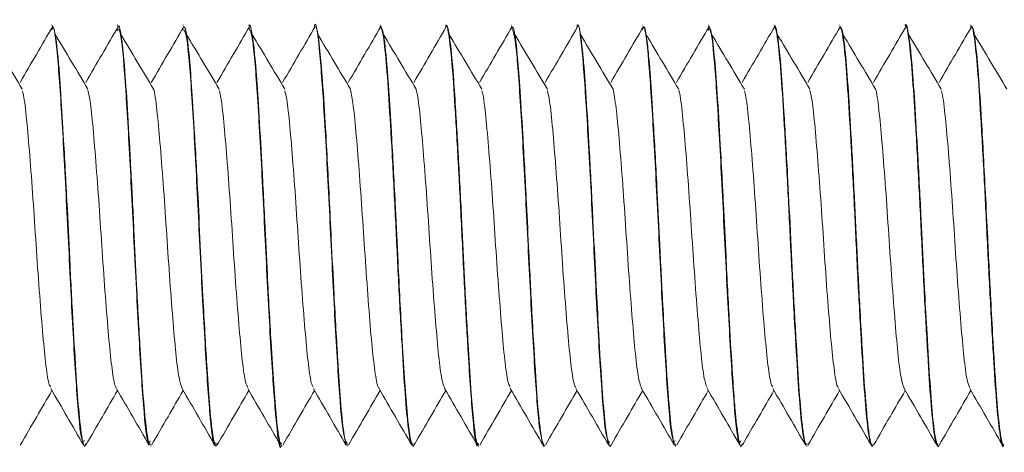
# Model space of a CAD drawing. Header units: millimetres. Extents: x -229 to 889, y -1749 to -342.
# Tile 20 of 23: x 196 to 215, y -491 to -483. Entities that reach past the tile are written whole.
import ezdxf

# ---------------------------------------------------------------- set-up
doc = ezdxf.new("R2010")
doc.units = ezdxf.units.MM

msp = doc.modelspace()

# ---------------------------------------------------------------- linework, layer by layer
at = {"color": 7, "linetype": 'Continuous', "lineweight": 15}
for p, q in [((196.537, -483.091), (196.527, -483.091)), ((197.787, -483.091), (197.777, -483.091)), ((199.037, -483.091), (199.027, -483.091)), ((200.287, -483.091), (200.277, -483.091)), ((201.537, -483.091), (201.527, -483.091)), ((202.787, -483.091), (202.777, -483.091)), ((204.037, -483.091), (204.027, -483.091)), ((205.287, -483.091), (205.277, -483.091)), ((206.537, -483.091), (206.527, -483.091)), ((207.787, -483.091), (207.777, -483.091)), ((209.037, -483.091), (209.027, -483.091)), ((210.287, -483.091), (210.277, -483.091)), ((211.537, -483.091), (211.527, -483.091)), ((212.787, -483.091), (212.777, -483.091)), ((214.037, -483.091), (214.027, -483.091)), ((197.152, -491.091), (197.162, -491.091)), ((198.402, -491.091), (198.412, -491.091)), ((199.652, -491.091), (199.662, -491.091)), ((200.902, -491.091), (200.912, -491.091)), ((202.152, -491.091), (202.162, -491.091)), ((203.402, -491.091), (203.412, -491.091)), ((204.652, -491.091), (204.662, -491.091)), ((205.902, -491.091), (205.912, -491.091)), ((207.152, -491.091), (207.162, -491.091)), ((208.402, -491.091), (208.412, -491.091)), ((209.652, -491.091), (209.662, -491.091)), ((210.902, -491.091), (210.912, -491.091)), ((212.152, -491.091), (212.162, -491.091)), ((213.402, -491.091), (213.412, -491.091)), ((214.652, -491.091), (214.662, -491.091))]:
    msp.add_line(p, q, dxfattribs=at)
for points, knots in [([(201.527, -483.112), (201.529, -483.105), (201.56, -482.971), (201.624, -483.477), (201.711, -484.621), (201.806, -486.35), (201.893, -488.217), (201.986, -489.836), (202.071, -490.92), (202.126, -491.002), (202.152, -491.04)], [0, 0, 0, 0, 0.008151, 0.153401, 0.297159, 0.443094, 0.586755, 0.732268, 0.876644, 1, 1, 1, 1]), ([(196.548, -483.113), (196.444, -483.29), (196.236, -483.644), (196.029, -484), (195.925, -484.177)], [0, 0, 0, 0, 0.500053, 1, 1, 1, 1]), ([(196.527, -483.18), (196.536, -483.156), (196.576, -483.055), (196.65, -483.724), (196.737, -485.065), (196.83, -486.866), (196.919, -488.708), (197.008, -490.191), (197.088, -491.039), (197.135, -491.004), (197.152, -490.992)], [0, 0, 0, 0, 0.047662, 0.193627, 0.33732, 0.482849, 0.627268, 0.771558, 0.917197, 1, 1, 1, 1]), ([(197.18, -491.045), (197.176, -491.062), (197.162, -491.117), (197.142, -491.074), (197.103, -490.95), (197.052, -490.56), (196.994, -489.773), (196.937, -488.809), (196.878, -487.704), (196.822, -486.488), (196.761, -485.355), (196.711, -484.533), (196.678, -484.026), (196.639, -483.57), (196.59, -483.17), (196.554, -483.124), (196.537, -483.102)], [0, 0, 0, 0, 0.020285, 0.063474, 0.099812, 0.204899, 0.288554, 0.379615, 0.469722, 0.552876, 0.659133, 0.739502, 0.781923, 0.827127, 0.919553, 1, 1, 1, 1]), ([(197.798, -483.113), (197.694, -483.29), (197.486, -483.644), (197.279, -484), (197.175, -484.177)], [0, 0, 0, 0, 0.500053, 1, 1, 1, 1]), ([(197.777, -483.192), (197.792, -483.174), (197.837, -483.12), (197.916, -483.92), (198.004, -485.371), (198.094, -487.205), (198.187, -489.018), (198.274, -490.396), (198.349, -491.106), (198.391, -491.018), (198.402, -490.994)], [0, 0, 0, 0, 0.074125, 0.219927, 0.364015, 0.508697, 0.653988, 0.797772, 0.943739, 1, 1, 1, 1]), ([(198.412, -491.051), (198.403, -491.06), (198.386, -491.079), (198.357, -490.943), (198.316, -490.675), (198.267, -490.126), (198.21, -489.208), (198.149, -488.128), (198.093, -486.942), (198.037, -485.818), (197.977, -484.777), (197.936, -484.137), (197.91, -483.821), (197.901, -483.723), (197.896, -483.674), (197.894, -483.651), (197.893, -483.642), (197.893, -483.639), (197.893, -483.638), (197.893, -483.638), (197.893, -483.638), (197.893, -483.638), (197.893, -483.638), (197.893, -483.637), (197.893, -483.637), (197.892, -483.624), (197.889, -483.599), (197.88, -483.514), (197.851, -483.276), (197.818, -483.064), (197.792, -483.113), (197.787, -483.123)], [0, 0, 0, 0, 0.043775, 0.085873, 0.139253, 0.233744, 0.318656, 0.424764, 0.509289, 0.601179, 0.694071, 0.784366, 0.807903, 0.820481, 0.826971, 0.830267, 0.831097, 0.831512, 0.831564, 0.831591, 0.831603, 0.831607, 0.831608, 0.831629, 0.83167, 0.832033, 0.836914, 0.845316, 0.872675, 0.975121, 1, 1, 1, 1]), ([(199.048, -483.113), (198.944, -483.29), (198.736, -483.644), (198.529, -484), (198.425, -484.177)], [0, 0, 0, 0, 0.500056, 1, 1, 1, 1]), ([(199.027, -483.176), (199.048, -483.181), (199.098, -483.192), (199.181, -484.14), (199.272, -485.687), (199.36, -487.544), (199.454, -489.316), (199.54, -490.575), (199.61, -491.165), (199.646, -491.044), (199.652, -491.023)], [0, 0, 0, 0, 0.100738, 0.245876, 0.390697, 0.534683, 0.680536, 0.824156, 0.969949, 1, 1, 1, 1]), ([(199.68, -491.034), (199.672, -491.06), (199.655, -491.113), (199.631, -491.046), (199.591, -490.878), (199.541, -490.444), (199.481, -489.563), (199.421, -488.521), (199.363, -487.382), (199.309, -486.236), (199.249, -485.136), (199.193, -484.229), (199.138, -483.538), (199.083, -483.127), (199.049, -483.124), (199.037, -483.123)], [0, 0, 0, 0, 0.038725, 0.07926, 0.118221, 0.220757, 0.302923, 0.4152, 0.490745, 0.570894, 0.679169, 0.758063, 0.835089, 0.942095, 1, 1, 1, 1]), ([(200.298, -483.113), (200.194, -483.29), (199.986, -483.644), (199.779, -484), (199.675, -484.177)], [0, 0, 0, 0, 0.50005, 1, 1, 1, 1]), ([(200.277, -483.133), (200.304, -483.178), (200.36, -483.273), (200.446, -484.382), (200.539, -486.012), (200.626, -487.88), (200.72, -489.601), (200.807, -490.724), (200.87, -491.218), (200.901, -491.082), (200.902, -491.078)], [0, 0, 0, 0, 0.1272225, 0.2714893, 0.4170882, 0.560718, 0.7066308, 0.8504376, 0.9955582, 1, 1, 1, 1]), ([(200.912, -491.041), (200.9, -491.048), (200.876, -491.062), (200.844, -490.867), (200.821, -490.689), (200.793, -490.422), (200.756, -489.951), (200.7, -489.037), (200.64, -487.956), (200.583, -486.736), (200.525, -485.602), (200.466, -484.598), (200.412, -483.778), (200.351, -483.264), (200.309, -483.05), (200.289, -483.099), (200.287, -483.103)], [0, 0, 0, 0, 0.060796, 0.11737, 0.149428, 0.167198, 0.251649, 0.331738, 0.440809, 0.522246, 0.621634, 0.714496, 0.797328, 0.899476, 0.991835, 1, 1, 1, 1]), ([(201.548, -483.113), (201.444, -483.29), (201.236, -483.644), (201.029, -484), (200.925, -484.177)], [0, 0, 0, 0, 0.50005, 1, 1, 1, 1]), ([(202.162, -491.05), (202.155, -491.062), (202.141, -491.088), (202.117, -490.992), (202.079, -490.784), (202.03, -490.3), (201.972, -489.404), (201.91, -488.334), (201.857, -487.252), (201.803, -486.124), (201.742, -485.014), (201.683, -484.067), (201.625, -483.426), (201.575, -483.096), (201.545, -483.12), (201.537, -483.127)], [0, 0, 0, 0, 0.03426, 0.069886, 0.114485, 0.215204, 0.29834, 0.409439, 0.495123, 0.557259, 0.679161, 0.773167, 0.851618, 0.957762, 1, 1, 1, 1]), ([(202.798, -483.113), (202.694, -483.29), (202.486, -483.644), (202.279, -484), (202.175, -484.177)], [0, 0, 0, 0, 0.50005, 1, 1, 1, 1]), ([(202.777, -483.112), (202.794, -483.129), (202.83, -483.167), (202.891, -483.662), (202.948, -484.46), (203.01, -485.505), (203.071, -486.693), (203.129, -487.92), (203.192, -489.066), (203.25, -490.039), (203.31, -490.726), (203.363, -491.08), (203.392, -491.054), (203.402, -491.046)], [0, 0, 0, 0, 0.082466, 0.180001, 0.275437, 0.372354, 0.469393, 0.564748, 0.662259, 0.758112, 0.854524, 0.951878, 1, 1, 1, 1]), ([(203.43, -491.044), (203.426, -491.062), (203.412, -491.116), (203.392, -491.073), (203.351, -490.943), (203.301, -490.549), (203.248, -489.818), (203.19, -488.879), (203.13, -487.748), (203.069, -486.441), (203.01, -485.327), (202.953, -484.384), (202.899, -483.643), (202.84, -483.161), (202.803, -483.122), (202.787, -483.106)], [0, 0, 0, 0, 0.021718, 0.063675, 0.101895, 0.209734, 0.285351, 0.361779, 0.475303, 0.554962, 0.663028, 0.741074, 0.819306, 0.926358, 1, 1, 1, 1]), ([(204.042, -483.123), (203.94, -483.297), (203.734, -483.648), (203.529, -484), (203.425, -484.177)], [0, 0, 0, 0, 0.495594, 1, 1, 1, 1]), ([(204.027, -483.111), (204.029, -483.104), (204.052, -483.047), (204.095, -483.287), (204.157, -483.841), (204.214, -484.727), (204.277, -485.816), (204.337, -487.028), (204.396, -488.242), (204.469, -489.542), (204.546, -490.625), (204.613, -491.182), (204.648, -491.055), (204.652, -491.038)], [0, 0, 0, 0, 0.01228, 0.109007, 0.206475, 0.3019, 0.399473, 0.495954, 0.592086, 0.689755, 0.832966, 0.978164, 1, 1, 1, 1]), ([(204.662, -491.056), (204.653, -491.062), (204.622, -491.084), (204.572, -490.738), (204.514, -490.083), (204.46, -489.21), (204.399, -488.126), (204.343, -486.937), (204.283, -485.752), (204.226, -484.757), (204.173, -483.94), (204.116, -483.358), (204.068, -483.066), (204.042, -483.112), (204.037, -483.12)], [0, 0, 0, 0, 0.0424974, 0.1542764, 0.2318703, 0.3197843, 0.4245195, 0.5088614, 0.6032334, 0.7085902, 0.7742202, 0.8700946, 0.9757097, 1, 1, 1, 1]), ([(205.298, -483.113), (205.194, -483.29), (204.986, -483.644), (204.779, -484), (204.675, -484.177)], [0, 0, 0, 0, 0.500053, 1, 1, 1, 1]), ([(205.277, -483.115), (205.306, -483.175), (205.364, -483.301), (205.45, -484.463), (205.544, -486.115), (205.631, -487.992), (205.725, -489.66), (205.812, -490.86), (205.872, -491.008), (205.902, -491.081)], [0, 0, 0, 0, 0.1355022, 0.2795609, 0.4253079, 0.568898, 0.7147267, 0.8586652, 1, 1, 1, 1]), ([(205.912, -491.073), (205.91, -491.078), (205.889, -491.132), (205.854, -490.943), (205.814, -490.637), (205.775, -490.219), (205.749, -489.823), (205.724, -489.418), (205.704, -489.096), (205.667, -488.439), (205.618, -487.489), (205.563, -486.322), (205.503, -485.203), (205.444, -484.248), (205.388, -483.533), (205.333, -483.126), (205.299, -483.123), (205.287, -483.122)], [0, 0, 0, 0, 0.011291, 0.103836, 0.164855, 0.1975, 0.288844, 0.299724, 0.31894, 0.382298, 0.475226, 0.548587, 0.660037, 0.752012, 0.830909, 0.941522, 1, 1, 1, 1]), ([(206.542, -483.123), (206.44, -483.297), (206.234, -483.648), (206.029, -484), (205.925, -484.177)], [0, 0, 0, 0, 0.495384, 1, 1, 1, 1]), ([(206.527, -483.131), (206.53, -483.118), (206.564, -482.987), (206.63, -483.522), (206.716, -484.71), (206.811, -486.456), (206.898, -488.32), (206.99, -489.913), (207.074, -490.946), (207.128, -491.001), (207.152, -491.025)], [0, 0, 0, 0, 0.016179, 0.161672, 0.30535, 0.451297, 0.595049, 0.740343, 0.884977, 1, 1, 1, 1]), ([(207.18, -491.065), (207.179, -491.07), (207.168, -491.119), (207.15, -491.085), (207.111, -490.996), (207.061, -490.644), (207.004, -489.936), (206.952, -489.07), (206.914, -488.37), (206.894, -487.999), (206.889, -487.9), (206.888, -487.872), (206.87, -487.516), (206.833, -486.734), (206.774, -485.59), (206.714, -484.553), (206.677, -484.018), (206.657, -483.793), (206.656, -483.776), (206.651, -483.719), (206.631, -483.517), (206.593, -483.23), (206.559, -483.043), (206.538, -483.098), (206.537, -483.102)], [0, 0, 0, 0, 0.004791, 0.048985, 0.093865, 0.184708, 0.274105, 0.363677, 0.430536, 0.447964, 0.452662, 0.454008, 0.454683, 0.536921, 0.633786, 0.723367, 0.812942, 0.813721, 0.815155, 0.819989, 0.83752, 0.903916, 0.993625, 1, 1, 1, 1]), ([(207.798, -483.113), (207.694, -483.29), (207.486, -483.644), (207.279, -484), (207.175, -484.177)], [0, 0, 0, 0, 0.500056, 1, 1, 1, 1]), ([(207.777, -483.175), (207.785, -483.15), (207.824, -483.043), (207.896, -483.686), (207.983, -485.001), (208.076, -486.794), (208.165, -488.642), (208.255, -490.145), (208.336, -491.023), (208.384, -491.002), (208.402, -490.995)], [0, 0, 0, 0, 0.042098, 0.188034, 0.331687, 0.477342, 0.621607, 0.766048, 0.911554, 1, 1, 1, 1]), ([(208.412, -491.054), (208.406, -491.066), (208.393, -491.09), (208.368, -490.997), (208.328, -490.783), (208.295, -490.442), (208.275, -490.186), (208.272, -490.15), (208.263, -490.031), (208.246, -489.776), (208.228, -489.487), (208.212, -489.226), (208.192, -488.891), (208.154, -488.208), (208.105, -487.215), (208.048, -486.035), (207.988, -484.953), (207.942, -484.214), (207.905, -483.746), (207.865, -483.366), (207.823, -483.095), (207.796, -483.123), (207.787, -483.132)], [0, 0, 0, 0, 0.030121, 0.062217, 0.123347, 0.216423, 0.217965, 0.220694, 0.229717, 0.261997, 0.308019, 0.318031, 0.336996, 0.401685, 0.495146, 0.574152, 0.683206, 0.770899, 0.805337, 0.863904, 0.957153, 1, 1, 1, 1]), ([(209.048, -483.113), (208.944, -483.29), (208.736, -483.644), (208.529, -484), (208.425, -484.177)], [0, 0, 0, 0, 0.500056, 1, 1, 1, 1]), ([(209.027, -483.192), (209.041, -483.171), (209.085, -483.106), (209.162, -483.877), (209.25, -485.305), (209.341, -487.133), (209.433, -488.953), (209.521, -490.355), (209.597, -491.092), (209.64, -491.014), (209.652, -490.991)], [0, 0, 0, 0, 0.068495, 0.214372, 0.358348, 0.503221, 0.64833, 0.792192, 0.938132, 1, 1, 1, 1]), ([(209.68, -491.041), (209.675, -491.06), (209.651, -491.152), (209.609, -490.981), (209.566, -490.663), (209.541, -490.384), (209.522, -490.16), (209.487, -489.657), (209.432, -488.73), (209.373, -487.591), (209.33, -486.666), (209.293, -485.954), (209.253, -485.22), (209.202, -484.362), (209.147, -483.622), (209.088, -483.162), (209.053, -483.126), (209.037, -483.109)], [0, 0, 0, 0, 0.023234, 0.112515, 0.203365, 0.212685, 0.230656, 0.292465, 0.382597, 0.483703, 0.561815, 0.595289, 0.652712, 0.742674, 0.831704, 0.922568, 1, 1, 1, 1]), ([(210.298, -483.113), (210.194, -483.29), (209.986, -483.644), (209.779, -484), (209.675, -484.177)], [0, 0, 0, 0, 0.500056, 1, 1, 1, 1]), ([(210.277, -483.135), (210.286, -483.126), (210.315, -483.099), (210.367, -483.446), (210.428, -484.127), (210.486, -485.097), (210.549, -486.24), (210.607, -487.466), (210.668, -488.656), (210.73, -489.705), (210.787, -490.508), (210.848, -491.01), (210.885, -491.052), (210.902, -491.071)], [0, 0, 0, 0, 0.04641, 0.14374, 0.240209, 0.336011, 0.433533, 0.528913, 0.625915, 0.722873, 0.818282, 0.915813, 1, 1, 1, 1]), ([(210.912, -491.05), (210.902, -491.058), (210.885, -491.073), (210.855, -490.936), (210.815, -490.67), (210.764, -490.09), (210.709, -489.182), (210.649, -488.118), (210.595, -486.998), (210.537, -485.828), (210.476, -484.767), (210.417, -483.842), (210.357, -483.302), (210.312, -483.069), (210.291, -483.111), (210.287, -483.12)], [0, 0, 0, 0, 0.049217, 0.083541, 0.142863, 0.235528, 0.327253, 0.420715, 0.507896, 0.593793, 0.701177, 0.786713, 0.896097, 0.977854, 1, 1, 1, 1]), ([(211.548, -483.113), (211.444, -483.29), (211.236, -483.644), (211.029, -484), (210.925, -484.177)], [0, 0, 0, 0, 0.500056, 1, 1, 1, 1]), ([(211.527, -483.123), (211.542, -483.13), (211.576, -483.147), (211.635, -483.599), (211.692, -484.366), (211.753, -485.393), (211.816, -486.57), (211.872, -487.798), (211.936, -488.957), (211.995, -489.952), (212.054, -490.672), (212.109, -491.062), (212.14, -491.052), (212.152, -491.048)], [0, 0, 0, 0, 0.0727214, 0.1702583, 0.2658908, 0.3625431, 0.4597701, 0.5550314, 0.6524621, 0.7486362, 0.8447097, 0.9421674, 1, 1, 1, 1]), ([(212.162, -491.071), (212.16, -491.077), (212.138, -491.13), (212.103, -490.939), (212.064, -490.63), (212.025, -490.209), (211.998, -489.81), (211.973, -489.405), (211.953, -489.082), (211.916, -488.422), (211.864, -487.405), (211.809, -486.232), (211.748, -485.139), (211.692, -484.195), (211.64, -483.565), (211.601, -483.285), (211.582, -483.194), (211.576, -483.171), (211.562, -483.116), (211.549, -483.122), (211.537, -483.127)], [0, 0, 0, 0, 0.012748, 0.105305, 0.165503, 0.198921, 0.290225, 0.300846, 0.319975, 0.38367, 0.47653, 0.565821, 0.661511, 0.75169, 0.845797, 0.913226, 0.931517, 0.936793, 0.939488, 1, 1, 1, 1]), ([(212.798, -483.113), (212.694, -483.29), (212.486, -483.644), (212.279, -484), (212.175, -484.177)], [0, 0, 0, 0, 0.500056, 1, 1, 1, 1]), ([(212.777, -483.096), (212.778, -483.094), (212.798, -483.034), (212.838, -483.252), (212.901, -483.766), (212.958, -484.628), (213.021, -485.7), (213.081, -486.904), (213.139, -488.125), (213.203, -489.246), (213.26, -490.181), (213.321, -490.809), (213.37, -491.106), (213.396, -491.062), (213.402, -491.051)], [0, 0, 0, 0, 0.002824, 0.099069, 0.196502, 0.291773, 0.389043, 0.485669, 0.581355, 0.678907, 0.774374, 0.871276, 0.968352, 1, 1, 1, 1]), ([(213.43, -491.062), (213.429, -491.069), (213.414, -491.136), (213.396, -491.085), (213.378, -491.031), (213.373, -491.009), (213.351, -490.92), (213.31, -490.637), (213.254, -489.922), (213.202, -489.06), (213.164, -488.365), (213.144, -487.997), (213.139, -487.888), (213.119, -487.508), (213.083, -486.717), (213.023, -485.574), (212.963, -484.539), (212.925, -484.005), (212.907, -483.787), (212.907, -483.783), (212.905, -483.767), (212.9, -483.712), (212.881, -483.51), (212.842, -483.225), (212.808, -483.041), (212.788, -483.096), (212.787, -483.099)], [0, 0, 0, 0, 0.006247, 0.068951, 0.086687, 0.092139, 0.095314, 0.186164, 0.275511, 0.365133, 0.43021, 0.448079, 0.453334, 0.456135, 0.537936, 0.635251, 0.724826, 0.814392, 0.814635, 0.815048, 0.816377, 0.821047, 0.83845, 0.905375, 0.995035, 1, 1, 1, 1]), ([(214.048, -483.113), (213.944, -483.29), (213.736, -483.644), (213.529, -484), (213.425, -484.177)], [0, 0, 0, 0, 0.500056, 1, 1, 1, 1]), ([(214.027, -483.128), (214.033, -483.117), (214.058, -483.07), (214.106, -483.357), (214.167, -483.974), (214.224, -484.901), (214.288, -486.018), (214.346, -487.237), (214.406, -488.444), (214.469, -489.522), (214.526, -490.391), (214.589, -490.918), (214.63, -491.143), (214.651, -491.084), (214.652, -491.08)], [0, 0, 0, 0, 0.028536, 0.125546, 0.222527, 0.317944, 0.415486, 0.51126, 0.607793, 0.705114, 0.800378, 0.897775, 0.994131, 1, 1, 1, 1]), ([(214.662, -491.053), (214.656, -491.065), (214.643, -491.089), (214.617, -490.993), (214.577, -490.775), (214.534, -490.336), (214.498, -489.806), (214.478, -489.494), (214.467, -489.304), (214.461, -489.207), (214.442, -488.884), (214.404, -488.197), (214.357, -487.246), (214.3, -486.075), (214.239, -484.967), (214.179, -484.005), (214.121, -483.4), (214.072, -483.09), (214.045, -483.126), (214.037, -483.137)], [0, 0, 0, 0, 0.031614, 0.063357, 0.12491, 0.217991, 0.263544, 0.309614, 0.312877, 0.31856, 0.337175, 0.403322, 0.496493, 0.564265, 0.683327, 0.775984, 0.865446, 0.958292, 1, 1, 1, 1]), ([(195.968, -484.304), (195.864, -484.131), (195.657, -483.785), (195.449, -483.438), (195.345, -483.264)], [0, 0, 0, 0, 0.4999324, 1, 1, 1, 1]), ([(197.218, -484.304), (197.114, -484.131), (196.907, -483.785), (196.699, -483.438), (196.595, -483.264)], [0, 0, 0, 0, 0.4999324, 1, 1, 1, 1]), ([(198.468, -484.304), (198.364, -484.131), (198.157, -483.785), (197.949, -483.438), (197.845, -483.264)], [0, 0, 0, 0, 0.4999324, 1, 1, 1, 1]), ([(199.718, -484.304), (199.614, -484.131), (199.407, -483.785), (199.199, -483.438), (199.095, -483.264)], [0, 0, 0, 0, 0.499941, 1, 1, 1, 1]), ([(200.968, -484.304), (200.864, -484.131), (200.657, -483.785), (200.449, -483.438), (200.345, -483.264)], [0, 0, 0, 0, 0.499935, 1, 1, 1, 1]), ([(202.218, -484.304), (202.114, -484.131), (201.907, -483.785), (201.699, -483.438), (201.595, -483.264)], [0, 0, 0, 0, 0.499938, 1, 1, 1, 1]), ([(203.468, -484.304), (203.364, -484.131), (203.157, -483.785), (202.949, -483.438), (202.845, -483.264)], [0, 0, 0, 0, 0.499938, 1, 1, 1, 1]), ([(204.718, -484.304), (204.614, -484.131), (204.407, -483.785), (204.199, -483.438), (204.095, -483.264)], [0, 0, 0, 0, 0.499938, 1, 1, 1, 1]), ([(205.968, -484.304), (205.864, -484.131), (205.657, -483.785), (205.449, -483.438), (205.345, -483.264)], [0, 0, 0, 0, 0.499938, 1, 1, 1, 1]), ([(207.218, -484.304), (207.114, -484.131), (206.907, -483.785), (206.699, -483.438), (206.595, -483.264)], [0, 0, 0, 0, 0.499938, 1, 1, 1, 1]), ([(208.468, -484.304), (208.364, -484.131), (208.157, -483.785), (207.949, -483.438), (207.845, -483.264)], [0, 0, 0, 0, 0.499938, 1, 1, 1, 1]), ([(209.718, -484.304), (209.614, -484.131), (209.407, -483.785), (209.199, -483.438), (209.095, -483.264)], [0, 0, 0, 0, 0.499938, 1, 1, 1, 1]), ([(210.968, -484.304), (210.864, -484.131), (210.657, -483.785), (210.449, -483.438), (210.345, -483.264)], [0, 0, 0, 0, 0.499938, 1, 1, 1, 1]), ([(212.218, -484.304), (212.114, -484.131), (211.907, -483.785), (211.699, -483.438), (211.595, -483.264)], [0, 0, 0, 0, 0.499938, 1, 1, 1, 1]), ([(213.468, -484.304), (213.364, -484.131), (213.157, -483.785), (212.949, -483.438), (212.845, -483.264)], [0, 0, 0, 0, 0.499938, 1, 1, 1, 1]), ([(214.718, -484.304), (214.614, -484.131), (214.407, -483.785), (214.199, -483.438), (214.095, -483.264)], [0, 0, 0, 0, 0.499941, 1, 1, 1, 1]), ([(198.469, -484.307), (198.469, -484.308), (198.49, -484.356), (198.532, -484.691), (198.589, -485.293), (198.652, -486.087), (198.712, -486.967), (198.77, -487.86), (198.834, -488.68), (198.891, -489.354), (198.952, -489.837), (198.992, -489.945), (199.012, -489.999)], [0, 0, 0, 0, 0.001582, 0.113749, 0.22343, 0.335455, 0.446659, 0.55687, 0.669189, 0.779078, 0.890692, 1, 1, 1, 1]), ([(207.217, -484.306), (207.237, -484.409), (207.277, -484.62), (207.333, -485.23), (207.395, -486.001), (207.456, -486.877), (207.514, -487.772), (207.577, -488.603), (207.635, -489.294), (207.696, -489.804), (207.737, -489.93), (207.758, -489.994)], [0, 0, 0, 0, 0.105842, 0.216266, 0.328765, 0.440958, 0.551577, 0.664589, 0.775369, 0.887361, 1, 1, 1, 1]), ([(212.218, -484.305), (212.218, -484.305), (212.238, -484.354), (212.282, -484.683), (212.338, -485.282), (212.401, -486.075), (212.461, -486.953), (212.519, -487.847), (212.583, -488.669), (212.64, -489.345), (212.701, -489.833), (212.742, -489.944), (212.762, -489.999)], [0, 0, 0, 0, 0.000251, 0.112492, 0.222232, 0.334286, 0.445594, 0.555817, 0.668195, 0.778165, 0.889794, 1, 1, 1, 1]), ([(195.968, -484.335), (195.978, -484.372), (196.009, -484.485), (196.058, -484.943), (196.117, -485.641), (196.18, -486.482), (196.237, -487.379), (196.299, -488.248), (196.361, -489.014), (196.418, -489.593), (196.471, -489.928), (196.501, -489.958), (196.511, -489.968)], [0, 0, 0, 0, 0.054236, 0.165289, 0.275673, 0.387986, 0.49781, 0.609568, 0.721202, 0.831105, 0.943445, 1, 1, 1, 1]), ([(197.217, -484.324), (197.233, -484.397), (197.27, -484.566), (197.323, -485.114), (197.384, -485.859), (197.446, -486.723), (197.503, -487.621), (197.567, -488.467), (197.626, -489.195), (197.685, -489.71), (197.732, -489.975), (197.757, -489.976), (197.761, -489.976)], [0, 0, 0, 0, 0.085515, 0.195606, 0.306968, 0.418913, 0.528627, 0.640858, 0.751556, 0.862259, 0.974489, 1, 1, 1, 1]), ([(199.718, -484.331), (199.724, -484.349), (199.751, -484.432), (199.798, -484.834), (199.855, -485.496), (199.919, -486.319), (199.977, -487.211), (200.037, -488.092), (200.1, -488.882), (200.157, -489.502), (200.214, -489.893), (200.248, -489.95), (200.262, -489.973)], [0, 0, 0, 0, 0.03281, 0.144446, 0.254339, 0.366669, 0.476898, 0.588103, 0.700146, 0.809838, 0.922014, 1, 1, 1, 1]), ([(200.968, -484.334), (200.98, -484.381), (201.012, -484.51), (201.063, -484.995), (201.122, -485.708), (201.185, -486.558), (201.242, -487.455), (201.305, -488.318), (201.366, -489.073), (201.423, -489.632), (201.475, -489.943), (201.503, -489.963), (201.511, -489.968)], [0, 0, 0, 0, 0.064098, 0.174824, 0.28552, 0.397762, 0.507489, 0.619442, 0.730822, 0.840918, 0.953265, 1, 1, 1, 1]), ([(202.217, -484.316), (202.235, -484.404), (202.274, -484.593), (202.328, -485.172), (202.39, -485.929), (202.451, -486.8), (202.509, -487.697), (202.572, -488.535), (202.63, -489.249), (202.69, -489.743), (202.736, -489.989), (202.758, -489.984), (202.761, -489.983)], [0, 0, 0, 0, 0.09536, 0.205252, 0.316855, 0.428604, 0.538403, 0.650695, 0.761068, 0.872092, 0.984201, 1, 1, 1, 1]), ([(203.469, -484.317), (203.471, -484.322), (203.493, -484.38), (203.537, -484.734), (203.594, -485.356), (203.657, -486.16), (203.717, -487.044), (203.775, -487.934), (203.839, -488.745), (203.896, -489.402), (203.956, -489.855), (203.994, -489.946), (204.012, -489.989)], [0, 0, 0, 0, 0.011413, 0.123443, 0.233114, 0.345264, 0.456152, 0.56664, 0.678902, 0.788649, 0.900471, 1, 1, 1, 1]), ([(204.718, -484.334), (204.726, -484.36), (204.754, -484.456), (204.803, -484.883), (204.861, -485.562), (204.924, -486.394), (204.982, -487.288), (205.043, -488.164), (205.105, -488.944), (205.162, -489.545), (205.217, -489.91), (205.249, -489.953), (205.261, -489.969)], [0, 0, 0, 0, 0.042673, 0.15406, 0.264146, 0.376494, 0.486504, 0.597988, 0.709864, 0.819619, 0.931895, 1, 1, 1, 1]), ([(205.968, -484.33), (205.981, -484.389), (206.016, -484.536), (206.068, -485.049), (206.128, -485.777), (206.191, -486.634), (206.247, -487.532), (206.31, -488.387), (206.37, -489.13), (206.429, -489.669), (206.478, -489.958), (206.505, -489.968), (206.511, -489.971)], [0, 0, 0, 0, 0.073959, 0.184359, 0.295385, 0.407518, 0.517204, 0.629306, 0.740395, 0.850738, 0.963054, 1, 1, 1, 1]), ([(208.469, -484.324), (208.472, -484.335), (208.497, -484.404), (208.542, -484.779), (208.599, -485.42), (208.662, -486.233), (208.721, -487.121), (208.781, -488.007), (208.844, -488.809), (208.901, -489.449), (208.959, -489.873), (208.996, -489.947), (209.012, -489.98)], [0, 0, 0, 0, 0.021258, 0.133129, 0.242867, 0.355128, 0.465687, 0.57652, 0.688703, 0.798392, 0.910401, 1, 1, 1, 1]), ([(209.718, -484.335), (209.728, -484.37), (209.758, -484.481), (209.808, -484.934), (209.866, -485.629), (209.929, -486.469), (209.986, -487.365), (210.048, -488.235), (210.11, -489.004), (210.167, -489.586), (210.221, -489.925), (210.251, -489.957), (210.261, -489.968)], [0, 0, 0, 0, 0.052535, 0.163642, 0.273976, 0.386296, 0.496144, 0.607864, 0.719536, 0.829415, 0.941749, 1, 1, 1, 1]), ([(210.968, -484.325), (210.983, -484.396), (211.019, -484.562), (211.072, -485.105), (211.133, -485.847), (211.196, -486.71), (211.252, -487.608), (211.316, -488.456), (211.375, -489.186), (211.434, -489.704), (211.482, -489.973), (211.506, -489.975), (211.511, -489.975)], [0, 0, 0, 0, 0.083814, 0.193948, 0.305262, 0.417242, 0.526948, 0.639163, 0.74992, 0.860566, 0.972811, 1, 1, 1, 1]), ([(213.468, -484.33), (213.474, -484.347), (213.5, -484.428), (213.547, -484.826), (213.604, -485.485), (213.668, -486.307), (213.726, -487.198), (213.786, -488.08), (213.849, -488.872), (213.906, -489.494), (213.963, -489.89), (213.997, -489.95), (214.012, -489.974)], [0, 0, 0, 0, 0.031111, 0.142786, 0.252649, 0.364971, 0.475248, 0.586402, 0.698469, 0.808154, 0.920307, 1, 1, 1, 1]), ([(195.93, -491.073), (196.034, -490.893), (196.235, -490.547), (196.436, -490.202), (196.532, -490.035)], [0, 0, 0, 0, 0.519667, 1, 1, 1, 1]), ([(196.511, -489.999), (196.615, -490.179), (196.824, -490.538), (197.033, -490.898), (197.137, -491.078)], [0, 0, 0, 0, 0.499754, 1, 1, 1, 1]), ([(197.18, -491.073), (197.284, -490.893), (197.485, -490.547), (197.686, -490.202), (197.782, -490.035)], [0, 0, 0, 0, 0.519667, 1, 1, 1, 1]), ([(197.761, -489.999), (197.865, -490.179), (198.074, -490.538), (198.283, -490.898), (198.387, -491.078)], [0, 0, 0, 0, 0.499766, 1, 1, 1, 1]), ([(198.43, -491.073), (198.534, -490.893), (198.735, -490.547), (198.936, -490.202), (199.032, -490.035)], [0, 0, 0, 0, 0.519667, 1, 1, 1, 1]), ([(199.011, -489.999), (199.115, -490.179), (199.324, -490.538), (199.533, -490.898), (199.637, -491.078)], [0, 0, 0, 0, 0.499757, 1, 1, 1, 1]), ([(199.68, -491.073), (199.784, -490.893), (199.985, -490.547), (200.186, -490.202), (200.282, -490.035)], [0, 0, 0, 0, 0.519667, 1, 1, 1, 1]), ([(200.261, -489.999), (200.365, -490.179), (200.574, -490.538), (200.783, -490.898), (200.887, -491.078)], [0, 0, 0, 0, 0.499757, 1, 1, 1, 1]), ([(200.93, -491.073), (201.034, -490.893), (201.235, -490.547), (201.436, -490.202), (201.532, -490.035)], [0, 0, 0, 0, 0.519667, 1, 1, 1, 1]), ([(201.511, -489.999), (201.615, -490.179), (201.824, -490.538), (202.033, -490.898), (202.137, -491.078)], [0, 0, 0, 0, 0.499757, 1, 1, 1, 1]), ([(202.18, -491.073), (202.284, -490.893), (202.485, -490.547), (202.686, -490.202), (202.782, -490.035)], [0, 0, 0, 0, 0.519667, 1, 1, 1, 1]), ([(202.761, -489.999), (202.865, -490.179), (203.074, -490.538), (203.283, -490.898), (203.387, -491.078)], [0, 0, 0, 0, 0.499754, 1, 1, 1, 1]), ([(203.43, -491.073), (203.534, -490.893), (203.735, -490.547), (203.935, -490.202), (204.032, -490.035)], [0, 0, 0, 0, 0.519664, 1, 1, 1, 1]), ([(204.011, -489.999), (204.115, -490.179), (204.324, -490.538), (204.533, -490.898), (204.637, -491.078)], [0, 0, 0, 0, 0.499754, 1, 1, 1, 1]), ([(204.68, -491.073), (204.784, -490.893), (204.985, -490.547), (205.186, -490.202), (205.282, -490.035)], [0, 0, 0, 0, 0.519661, 1, 1, 1, 1]), ([(205.261, -489.999), (205.365, -490.179), (205.574, -490.538), (205.783, -490.898), (205.887, -491.078)], [0, 0, 0, 0, 0.49976, 1, 1, 1, 1]), ([(205.93, -491.073), (206.034, -490.893), (206.235, -490.547), (206.436, -490.202), (206.532, -490.035)], [0, 0, 0, 0, 0.519661, 1, 1, 1, 1]), ([(206.511, -489.999), (206.615, -490.179), (206.824, -490.538), (207.033, -490.898), (207.137, -491.078)], [0, 0, 0, 0, 0.49976, 1, 1, 1, 1]), ([(207.18, -491.073), (207.284, -490.893), (207.485, -490.547), (207.686, -490.202), (207.782, -490.035)], [0, 0, 0, 0, 0.519661, 1, 1, 1, 1]), ([(207.761, -489.999), (207.865, -490.179), (208.074, -490.538), (208.283, -490.898), (208.387, -491.078)], [0, 0, 0, 0, 0.49976, 1, 1, 1, 1]), ([(208.43, -491.073), (208.534, -490.893), (208.735, -490.547), (208.936, -490.202), (209.032, -490.035)], [0, 0, 0, 0, 0.519661, 1, 1, 1, 1]), ([(209.011, -489.999), (209.115, -490.179), (209.324, -490.538), (209.533, -490.898), (209.637, -491.078)], [0, 0, 0, 0, 0.49976, 1, 1, 1, 1]), ([(209.68, -491.073), (209.784, -490.893), (209.985, -490.547), (210.186, -490.202), (210.282, -490.035)], [0, 0, 0, 0, 0.519661, 1, 1, 1, 1]), ([(210.261, -489.999), (210.365, -490.179), (210.574, -490.538), (210.783, -490.898), (210.887, -491.078)], [0, 0, 0, 0, 0.49976, 1, 1, 1, 1]), ([(210.93, -491.073), (211.034, -490.893), (211.235, -490.547), (211.436, -490.202), (211.532, -490.035)], [0, 0, 0, 0, 0.519661, 1, 1, 1, 1]), ([(211.511, -489.999), (211.615, -490.179), (211.824, -490.538), (212.033, -490.898), (212.137, -491.078)], [0, 0, 0, 0, 0.499757, 1, 1, 1, 1]), ([(212.18, -491.073), (212.284, -490.893), (212.485, -490.547), (212.685, -490.202), (212.782, -490.035)], [0, 0, 0, 0, 0.519661, 1, 1, 1, 1]), ([(212.761, -489.999), (212.865, -490.179), (213.074, -490.538), (213.283, -490.898), (213.387, -491.078)], [0, 0, 0, 0, 0.499757, 1, 1, 1, 1]), ([(213.43, -491.073), (213.534, -490.893), (213.735, -490.547), (213.935, -490.202), (214.032, -490.035)], [0, 0, 0, 0, 0.519661, 1, 1, 1, 1]), ([(214.011, -489.999), (214.115, -490.179), (214.324, -490.538), (214.533, -490.898), (214.637, -491.078)], [0, 0, 0, 0, 0.499757, 1, 1, 1, 1])]:
    msp.add_open_spline(points, degree=3, knots=knots, dxfattribs=at)

doc.saveas('drawing.dxf')
